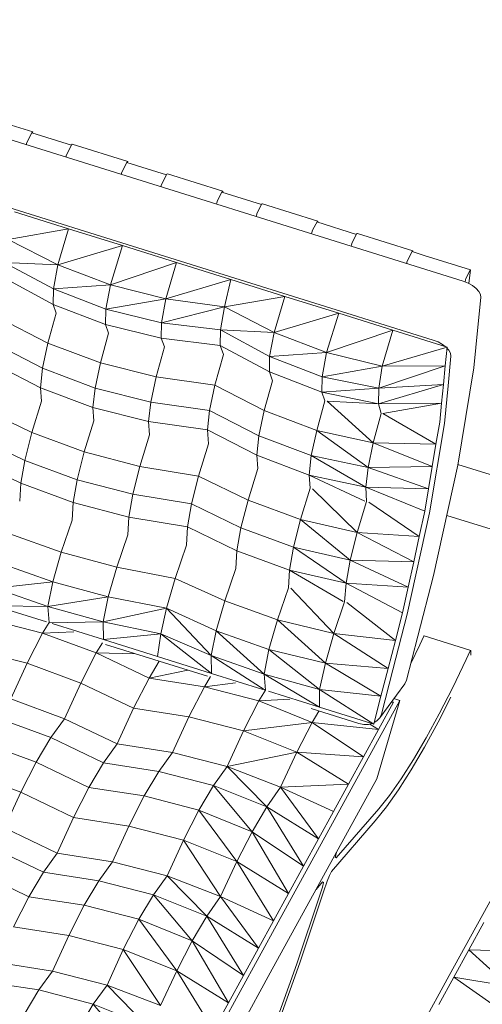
# Model space of a CAD drawing. Header units: millimetres. Extents: x -21126 to 28102, y -1237 to 9397.
# Tile 18 of 226: x -18953 to -18559, y 6923 to 7762. Entities that reach past the tile are written whole.
import ezdxf

# ---------------------------------------------------------------- set-up
doc = ezdxf.new("R2010")
doc.units = ezdxf.units.MM
doc.header["$MEASUREMENT"] = 0
doc.layers.add('Nuevo_09_EI_Mobiliari general', color=7, linetype='Continuous')
doc.layers.add('Nuevo_Ventanas Archicad', color=7, linetype='Continuous')
doc.layers.add('Nuevo_09_EI_Mobiliari general_Pluma_Nº__1', color=7, linetype='Continuous', lineweight=5)
doc.layers.add('Nuevo_Ventanas Archicad_Pluma_Nº__1', color=7, linetype='Continuous', lineweight=5)

# ---------------------------------------------------------------- blocks, each defined once
blk = doc.blocks.new('Elem Sección_86_1')
at = {"layer": 'Nuevo_Ventanas Archicad_Pluma_Nº__1', "color": 7, "linetype": 'Continuous', "lineweight": 5}
for p, q in [((-18579.57, 7382.79), (-18450.34, 7342.43)), ((-18457.7, 7298.38), (-18589.03, 7339.39))]:
    blk.add_line(p, q, dxfattribs=at)
blk = doc.blocks.new('Elem Sección_93_1')
at = {"layer": 'Nuevo_09_EI_Mobiliari general_Pluma_Nº__1', "color": 7, "linetype": 'Continuous', "lineweight": 5}
for p, q in [((-18574.97, 7538.92), (-19288.48, 7761.76)), ((-18600.49, 7488.78), (-19314.01, 7711.62)), ((-18941.92, 7666.14), (-18989.18, 7680.9)), ((-18942.39, 7665.96), (-18946.42, 7658.32)), ((-18908.97, 7654.78), (-18942.73, 7665.32)), ((-18941.92, 7666.14), (-18942.39, 7665.96)), ((-18942.05, 7665.11), (-18941.92, 7666.14)), ((-18947.12, 7656.27), (-18947.26, 7655.19)), ((-18946.42, 7658.32), (-18947.12, 7656.27)), ((-18908.63, 7655.42), (-18912.66, 7647.78)), ((-18908.16, 7655.6), (-18908.63, 7655.42)), ((-18860.9, 7640.84), (-18908.16, 7655.6)), ((-18913.37, 7645.72), (-18913.5, 7644.65)), ((-18912.66, 7647.78), (-18913.37, 7645.72)), ((-18861.37, 7640.66), (-18865.4, 7633.02)), ((-18827.95, 7629.47), (-18861.71, 7640.02)), ((-18860.9, 7640.84), (-18861.37, 7640.66)), ((-18861.03, 7639.8), (-18860.9, 7640.84)), ((-18866.1, 7630.96), (-18866.24, 7629.89)), ((-18865.4, 7633.02), (-18866.1, 7630.96)), ((-18827.61, 7630.11), (-18831.64, 7622.47)), ((-18827.14, 7630.3), (-18827.61, 7630.11)), ((-18779.88, 7615.54), (-18827.14, 7630.3)), ((-18832.34, 7620.42), (-18832.48, 7619.34)), ((-18831.64, 7622.47), (-18832.34, 7620.42)), ((-18780.35, 7615.35), (-18784.37, 7607.71)), ((-18746.93, 7604.17), (-18780.68, 7614.71)), ((-18779.88, 7615.54), (-18780.35, 7615.35)), ((-18780.01, 7614.5), (-18779.88, 7615.54)), ((-18785.08, 7605.66), (-18785.22, 7604.58)), ((-18784.37, 7607.71), (-18785.08, 7605.66)), ((-18746.59, 7604.81), (-18750.61, 7597.17)), ((-18746.12, 7604.99), (-18746.59, 7604.81)), ((-18698.85, 7590.23), (-18746.12, 7604.99)), ((-18911.38, 7583.61), (-18957.46, 7598)), ((-18751.32, 7595.12), (-18751.46, 7594.04)), ((-18750.61, 7597.17), (-18751.32, 7595.12)), ((-18699.32, 7590.05), (-18703.35, 7582.41)), ((-18665.9, 7578.87), (-18699.66, 7589.41)), ((-18698.85, 7590.23), (-18699.32, 7590.05)), ((-18698.98, 7589.2), (-18698.85, 7590.23)), ((-18911.38, 7583.61), (-18962.8, 7574.6)), ((-18911.38, 7583.61), (-18920.5, 7552.78)), ((-18865.3, 7569.22), (-18911.38, 7583.61)), ((-18704.06, 7580.35), (-18704.19, 7579.28)), ((-18703.35, 7582.41), (-18704.06, 7580.35)), ((-18665.57, 7579.51), (-18669.59, 7571.87)), ((-18665.09, 7579.69), (-18665.57, 7579.51)), ((-18617.83, 7564.93), (-18665.09, 7579.69)), ((-18920.5, 7552.78), (-18962.8, 7574.6)), ((-18865.3, 7569.22), (-18920.5, 7552.78)), ((-18865.3, 7569.22), (-18875.71, 7535.86)), ((-18819.22, 7554.83), (-18865.3, 7569.22)), ((-18670.3, 7569.81), (-18670.44, 7568.74)), ((-18669.59, 7571.87), (-18670.3, 7569.81)), ((-18618.3, 7564.75), (-18622.33, 7557.11)), ((-18608.32, 7560.88), (-18618.64, 7564.11)), ((-18617.83, 7564.93), (-18618.3, 7564.75)), ((-18617.96, 7563.89), (-18617.83, 7564.93)), ((-18568.68, 7548.5), (-18608.32, 7560.88)), ((-18924.33, 7532.35), (-18966.21, 7554.99)), ((-18920.5, 7552.78), (-18966.21, 7554.99)), ((-18920.5, 7552.78), (-18924.33, 7532.35)), ((-18875.71, 7535.86), (-18920.5, 7552.78)), ((-18819.22, 7554.83), (-18875.71, 7535.86)), ((-18819.22, 7554.83), (-18828.34, 7524)), ((-18773.14, 7540.43), (-18819.22, 7554.83)), ((-18623.04, 7555.05), (-18623.17, 7553.98)), ((-18622.33, 7557.11), (-18623.04, 7555.05)), ((-18568.98, 7548.39), (-18572.7, 7541.33)), ((-18570.15, 7536.93), (-18568.68, 7548.5)), ((-18568.68, 7548.5), (-18568.98, 7548.39)), ((-18924.45, 7519.18), (-18966.34, 7541.83)), ((-18875.71, 7535.86), (-18924.33, 7532.35)), ((-18875.71, 7535.86), (-18879.68, 7515.15)), ((-18828.34, 7524), (-18875.71, 7535.86)), ((-18773.14, 7540.43), (-18828.34, 7524)), ((-18773.14, 7540.43), (-18778.48, 7517.03)), ((-18727.06, 7526.04), (-18773.14, 7540.43)), ((-18570.89, 7537.34), (-18574.97, 7538.92)), ((-18573.15, 7540.04), (-18573.36, 7538.3)), ((-18572.7, 7541.33), (-18573.15, 7540.04)), ((-18567.15, 7535.27), (-18570.89, 7537.34)), ((-18564, 7532.84), (-18567.15, 7535.27)), ((-18924.33, 7532.35), (-18924.45, 7519.18)), ((-18879.68, 7515.15), (-18924.33, 7532.35)), ((-18727.06, 7526.04), (-18778.48, 7517.03)), ((-18727.06, 7526.04), (-18736.17, 7495.22)), ((-18680.98, 7511.65), (-18727.06, 7526.04)), ((-18561.66, 7530.23), (-18564, 7532.84)), ((-18560.28, 7527.62), (-18561.66, 7530.23)), ((-18559.97, 7525.17), (-18560.28, 7527.62)), ((-18924.45, 7519.18), (-18921.89, 7511.69)), ((-18879.8, 7501.98), (-18924.45, 7519.18)), ((-18828.34, 7524), (-18879.68, 7515.15)), ((-18828.34, 7524), (-18832.16, 7503.57)), ((-18778.48, 7517.03), (-18832.16, 7503.57)), ((-18778.48, 7517.03), (-18828.34, 7524)), ((-18778.48, 7517.03), (-18781.88, 7497.42)), ((-18736.17, 7495.22), (-18778.48, 7517.03)), ((-18562.44, 7499.82), (-18559.97, 7525.17)), ((-18921.89, 7511.69), (-18928.91, 7486.23)), ((-18879.68, 7515.15), (-18879.8, 7501.98)), ((-18832.16, 7503.57), (-18879.68, 7515.15)), ((-18680.98, 7511.65), (-18736.17, 7495.22)), ((-18680.98, 7511.65), (-18691.38, 7478.3)), ((-18634.89, 7497.26), (-18680.98, 7511.65)), ((-18970.93, 7507.86), (-18928.91, 7486.23)), ((-18879.8, 7501.98), (-18877.27, 7494.57)), ((-18832.29, 7490.4), (-18879.8, 7501.98)), ((-18832.16, 7503.57), (-18832.29, 7490.4)), ((-18781.88, 7497.42), (-18832.16, 7503.57)), ((-18877.27, 7494.57), (-18884.22, 7469.38)), ((-18781.88, 7497.42), (-18782.01, 7484.26)), ((-18740, 7474.78), (-18781.88, 7497.42)), ((-18736.17, 7495.22), (-18781.88, 7497.42)), ((-18736.17, 7495.22), (-18740, 7474.78)), ((-18691.38, 7478.3), (-18736.17, 7495.22)), ((-18634.89, 7497.26), (-18691.38, 7478.3)), ((-18634.89, 7497.26), (-18644.01, 7466.43)), ((-18588.81, 7482.87), (-18634.89, 7497.26)), ((-18565.83, 7465.05), (-18562.44, 7499.82)), ((-18975.49, 7486.39), (-18933.47, 7464.76)), ((-18928.91, 7486.23), (-18933.47, 7464.76)), ((-18928.91, 7486.23), (-18884.22, 7469.38)), ((-18832.29, 7490.4), (-18829.73, 7482.91)), ((-18782.01, 7484.26), (-18832.29, 7490.4)), ((-18782.01, 7484.26), (-18779.37, 7476.54)), ((-18740.13, 7461.62), (-18782.01, 7484.26)), ((-18596.42, 7487.2), (-18600.49, 7488.78)), ((-18592.68, 7485.13), (-18596.42, 7487.2)), ((-18590.38, 7483.36), (-18592.68, 7485.13)), ((-18829.73, 7482.91), (-18836.75, 7457.45)), ((-18786.61, 7450.29), (-18779.37, 7476.54)), ((-18691.38, 7478.3), (-18740, 7474.78)), ((-18691.38, 7478.3), (-18695.35, 7457.58)), ((-18644.01, 7466.43), (-18691.38, 7478.3)), ((-18588.81, 7482.87), (-18644.01, 7466.43)), ((-18588.81, 7482.87), (-18590.37, 7466.89)), ((-18587.19, 7480.1), (-18588.9, 7482)), ((-18587.96, 7449.68), (-18585.49, 7475.03)), ((-18585.81, 7477.48), (-18587.19, 7480.1)), ((-18585.49, 7475.03), (-18585.81, 7477.48)), ((-18977.28, 7469.84), (-18935.26, 7448.22)), ((-18884.22, 7469.38), (-18888.77, 7447.91)), ((-18884.22, 7469.38), (-18836.75, 7457.45)), ((-18740, 7474.78), (-18740.13, 7461.62)), ((-18695.35, 7457.58), (-18740, 7474.78)), ((-18590.37, 7466.89), (-18646.86, 7447.93)), ((-18590.37, 7466.89), (-18644.01, 7466.43)), ((-18590.37, 7466.89), (-18591.93, 7450.92)), ((-18933.47, 7464.76), (-18935.26, 7448.22)), ((-18933.47, 7464.76), (-18888.77, 7447.91)), ((-18740.13, 7461.62), (-18737.57, 7454.12)), ((-18695.48, 7444.42), (-18740.13, 7461.62)), ((-18644.01, 7466.43), (-18695.35, 7457.58)), ((-18644.01, 7466.43), (-18646.86, 7447.93)), ((-18579.65, 7382.32), (-18565.83, 7465.05)), ((-18836.75, 7457.45), (-18841.31, 7435.98)), ((-18836.75, 7457.45), (-18786.61, 7450.29)), ((-18791.17, 7428.82), (-18786.61, 7450.29)), ((-18744.59, 7428.67), (-18786.61, 7450.29)), ((-18744.59, 7428.67), (-18737.57, 7454.12)), ((-18695.35, 7457.58), (-18695.48, 7444.42)), ((-18646.86, 7447.93), (-18695.35, 7457.58)), ((-18591.93, 7450.92), (-18647.13, 7434.49)), ((-18591.93, 7450.92), (-18646.86, 7447.93)), ((-18591.93, 7450.92), (-18593.48, 7434.94)), ((-18935.26, 7448.22), (-18890.57, 7431.36)), ((-18935.26, 7448.22), (-18934.4, 7436.8)), ((-18888.77, 7447.91), (-18890.57, 7431.36)), ((-18888.77, 7447.91), (-18841.31, 7435.98)), ((-18646.86, 7447.93), (-18695.48, 7444.42)), ((-18695.48, 7444.42), (-18692.94, 7437)), ((-18647.13, 7434.49), (-18695.48, 7444.42)), ((-18646.86, 7447.93), (-18647.13, 7434.49)), ((-18587.96, 7449.68), (-18591.08, 7417.73)), ((-18934.4, 7436.8), (-18942.7, 7409.96)), ((-18841.31, 7435.98), (-18843.1, 7419.43)), ((-18841.31, 7435.98), (-18791.17, 7428.82)), ((-18699.89, 7411.81), (-18692.94, 7437)), ((-18651.61, 7401.33), (-18691.03, 7436.61)), ((-18647.13, 7434.49), (-18691.03, 7436.61)), ((-18593.48, 7434.94), (-18647.13, 7434.49)), ((-18647.13, 7434.49), (-18644.96, 7426.17)), ((-18593.48, 7434.94), (-18643.59, 7426.17)), ((-18593.48, 7434.94), (-18595.04, 7418.97)), ((-18984.95, 7430.41), (-18942.7, 7409.96)), ((-18890.57, 7431.36), (-18843.1, 7419.43)), ((-18890.57, 7431.36), (-18889.72, 7420.06)), ((-18792.96, 7412.28), (-18791.17, 7428.82)), ((-18749.15, 7407.2), (-18791.17, 7428.82)), ((-18749.15, 7407.2), (-18744.59, 7428.67)), ((-18699.89, 7411.81), (-18744.59, 7428.67)), ((-18651.61, 7401.33), (-18644.96, 7426.17)), ((-18598.22, 7399.96), (-18643.59, 7426.17)), ((-18889.72, 7420.06), (-18897.93, 7393.5)), ((-18843.1, 7419.43), (-18792.96, 7412.28)), ((-18843.1, 7419.43), (-18842.24, 7408.01)), ((-18591.08, 7417.73), (-18603.78, 7341.7)), ((-18598.22, 7399.96), (-18595.04, 7418.97)), ((-18942.7, 7409.96), (-18948.73, 7386.29)), ((-18942.7, 7409.96), (-18897.93, 7393.5)), ((-18842.24, 7408.01), (-18850.54, 7381.18)), ((-18750.94, 7390.65), (-18792.96, 7412.28)), ((-18792.07, 7400.51), (-18792.96, 7412.28)), ((-18704.45, 7390.34), (-18699.89, 7411.81)), ((-18651.61, 7401.33), (-18699.89, 7411.81)), ((-18656.03, 7380.11), (-18699.89, 7411.81)), ((-18990.98, 7406.73), (-18948.73, 7386.29)), ((-18800.63, 7372.84), (-18792.07, 7400.51)), ((-18750.94, 7390.65), (-18749.15, 7407.2)), ((-18704.45, 7390.34), (-18749.15, 7407.2)), ((-18656.03, 7380.11), (-18651.61, 7401.33)), ((-18598.22, 7399.96), (-18651.61, 7401.33)), ((-18601.39, 7380.96), (-18651.61, 7401.33)), ((-18601.39, 7380.96), (-18598.22, 7399.96)), ((-18897.93, 7393.5), (-18903.96, 7369.83)), ((-18897.93, 7393.5), (-18850.54, 7381.18)), ((-18994.4, 7387.18), (-18952.15, 7366.74)), ((-18948.73, 7386.29), (-18952.15, 7366.74)), ((-18948.73, 7386.29), (-18903.96, 7369.83)), ((-18706.24, 7373.8), (-18750.94, 7390.65)), ((-18750.08, 7379.23), (-18750.94, 7390.65)), ((-18706.24, 7373.8), (-18704.45, 7390.34)), ((-18656.03, 7380.11), (-18704.45, 7390.34)), ((-18657.96, 7363.32), (-18704.45, 7390.34)), ((-18850.54, 7381.18), (-18856.57, 7357.5)), ((-18850.54, 7381.18), (-18800.63, 7372.84)), ((-18758.38, 7352.39), (-18750.08, 7379.23)), ((-18657.96, 7363.32), (-18656.03, 7380.11)), ((-18601.39, 7380.96), (-18656.03, 7380.11)), ((-18604.57, 7361.95), (-18656.03, 7380.11)), ((-18604.57, 7361.95), (-18601.39, 7380.96)), ((-18600.21, 7288.25), (-18579.65, 7382.32)), ((-18952.15, 7366.74), (-18953.01, 7351.65)), ((-18952.15, 7366.74), (-18907.37, 7350.28)), ((-18903.96, 7369.83), (-18907.37, 7350.28)), ((-18903.96, 7369.83), (-18856.57, 7357.5)), ((-18806.65, 7349.17), (-18800.63, 7372.84)), ((-18758.38, 7352.39), (-18800.63, 7372.84)), ((-18657.96, 7363.32), (-18706.24, 7373.8)), ((-18705.39, 7362.5), (-18706.24, 7373.8)), ((-18658.75, 7351.42), (-18706.24, 7373.8)), ((-18856.57, 7357.5), (-18859.99, 7337.95)), ((-18856.57, 7357.5), (-18806.65, 7349.17)), ((-18713.6, 7335.94), (-18705.39, 7362.5)), ((-18665.45, 7324.82), (-18703.42, 7362.01)), ((-18604.57, 7361.95), (-18657.96, 7363.32)), ((-18657.5, 7351.16), (-18657.96, 7363.32)), ((-18607.75, 7342.94), (-18657.96, 7363.32)), ((-18604.57, 7361.95), (-18607.75, 7342.94)), ((-18907.37, 7350.28), (-18908.23, 7335.35)), ((-18907.37, 7350.28), (-18859.99, 7337.95)), ((-18810.07, 7329.62), (-18806.65, 7349.17)), ((-18764.41, 7328.72), (-18806.65, 7349.17)), ((-18764.41, 7328.72), (-18758.38, 7352.39)), ((-18713.6, 7335.94), (-18758.38, 7352.39)), ((-18665.45, 7324.82), (-18657.5, 7351.16)), ((-18612.47, 7321.33), (-18655.37, 7350.58)), ((-18603.78, 7341.7), (-18622.67, 7255.26)), ((-18612.47, 7321.33), (-18607.75, 7342.94)), ((-18917.52, 7308.03), (-18908.23, 7335.35)), ((-18859.99, 7337.95), (-18860.85, 7322.86)), ((-18859.99, 7337.95), (-18810.07, 7329.62)), ((-18719.63, 7312.27), (-18713.6, 7335.94)), ((-18665.45, 7324.82), (-18713.6, 7335.94)), ((-18671.35, 7301.35), (-18713.6, 7335.94)), ((-18962.4, 7324.03), (-18917.52, 7308.03)), ((-18810.96, 7314.06), (-18810.07, 7329.62)), ((-18767.82, 7309.17), (-18810.07, 7329.62)), ((-18767.82, 7309.17), (-18764.41, 7328.72)), ((-18719.63, 7312.27), (-18764.41, 7328.72)), ((-18671.35, 7301.35), (-18665.45, 7324.82)), ((-18612.47, 7321.33), (-18665.45, 7324.82)), ((-18617.19, 7299.72), (-18665.45, 7324.82)), ((-18870.24, 7295.25), (-18860.85, 7322.86)), ((-18617.19, 7299.72), (-18612.47, 7321.33)), ((-18924.88, 7282.69), (-18917.52, 7308.03)), ((-18917.52, 7308.03), (-18870.24, 7295.25)), ((-18820.64, 7285.6), (-18810.96, 7314.06)), ((-18768.69, 7294.08), (-18767.82, 7309.17)), ((-18723.05, 7292.72), (-18767.82, 7309.17)), ((-18723.05, 7292.72), (-18719.63, 7312.27)), ((-18671.35, 7301.35), (-18719.63, 7312.27)), ((-18674.89, 7281.6), (-18719.63, 7312.27)), ((-18674.89, 7281.6), (-18671.35, 7301.35)), ((-18617.19, 7299.72), (-18671.35, 7301.35)), ((-18621.91, 7278.11), (-18671.35, 7301.35)), ((-18621.91, 7278.11), (-18617.19, 7299.72)), ((-18969.76, 7298.7), (-18924.88, 7282.69)), ((-18877.6, 7269.91), (-18870.24, 7295.25)), ((-18870.24, 7295.25), (-18820.64, 7285.6)), ((-18778.08, 7266.47), (-18768.69, 7294.08)), ((-18723.9, 7277.79), (-18723.05, 7292.72)), ((-18674.89, 7281.6), (-18723.05, 7292.72)), ((-18677.39, 7266.15), (-18723.05, 7292.72)), ((-18974.02, 7277.53), (-18924.88, 7282.69)), ((-18929.02, 7261.69), (-18924.88, 7282.69)), ((-18924.88, 7282.69), (-18877.6, 7269.91)), ((-18828, 7260.26), (-18820.64, 7285.6)), ((-18778.08, 7266.47), (-18820.64, 7285.6)), ((-18613.62, 7236.61), (-18600.21, 7288.25)), ((-18974.02, 7277.53), (-18929.02, 7261.69)), ((-18733.19, 7250.46), (-18723.9, 7277.79)), ((-18685.21, 7238.63), (-18721.93, 7277.27)), ((-18676.13, 7265.87), (-18674.89, 7281.6)), ((-18621.91, 7278.11), (-18674.89, 7281.6)), ((-18626.64, 7256.5), (-18674.89, 7281.6)), ((-18621.91, 7278.11), (-18626.64, 7256.5)), ((-18929.02, 7261.69), (-18877.6, 7269.91)), ((-18881.86, 7248.75), (-18877.6, 7269.91)), ((-18877.6, 7269.91), (-18828, 7260.26)), ((-18785.44, 7241.13), (-18778.08, 7266.47)), ((-18733.19, 7250.46), (-18778.08, 7266.47)), ((-18685.21, 7238.63), (-18676.13, 7265.87)), ((-18632.8, 7232.77), (-18674.05, 7265.18)), ((-18973.85, 7262.34), (-18930.02, 7248.65)), ((-18973.85, 7262.34), (-18929.02, 7261.69)), ((-18927.78, 7248.02), (-18929.02, 7261.69)), ((-18929.02, 7261.69), (-18881.86, 7248.75)), ((-18881.86, 7248.75), (-18828, 7260.26)), ((-18832.61, 7238.62), (-18828, 7260.26)), ((-18785.44, 7241.13), (-18828, 7260.26)), ((-18789.7, 7219.97), (-18828, 7260.26)), ((-18933.48, 7239.02), (-18979.93, 7251.02)), ((-18927.54, 7247.95), (-18881.86, 7248.75)), ((-18881.69, 7233.55), (-18881.86, 7248.75)), ((-18881.86, 7248.75), (-18832.61, 7238.62)), ((-18740.55, 7225.12), (-18733.19, 7250.46)), ((-18685.21, 7238.63), (-18733.19, 7250.46)), ((-18692.45, 7213.46), (-18733.19, 7250.46)), ((-18622.67, 7255.26), (-18635, 7207.81)), ((-18632.8, 7232.77), (-18626.64, 7256.5)), ((-18927.78, 7248.02), (-18933.48, 7239.02)), ((-18906.97, 7240.25), (-18933.48, 7239.02)), ((-18925.28, 7247.17), (-18881.69, 7233.55)), ((-18789.7, 7219.97), (-18785.44, 7241.13)), ((-18740.55, 7225.12), (-18785.44, 7241.13)), ((-18744.69, 7204.12), (-18785.44, 7241.13)), ((-18933.48, 7239.02), (-18946.64, 7213.35)), ((-18887.77, 7222.24), (-18933.48, 7239.02)), ((-18881.69, 7233.55), (-18832.61, 7238.62)), ((-18881.69, 7233.55), (-18835.61, 7219.16)), ((-18835.61, 7219.16), (-18832.61, 7238.62)), ((-18789.7, 7219.97), (-18832.61, 7238.62)), ((-18789.53, 7204.77), (-18832.61, 7238.62)), ((-18692.45, 7213.46), (-18685.21, 7238.63)), ((-18632.8, 7232.77), (-18685.21, 7238.63)), ((-18638.96, 7209.05), (-18685.21, 7238.63)), ((-18638.96, 7209.05), (-18632.8, 7232.77)), ((-18613.62, 7236.61), (-18623.4, 7198.96)), ((-18608.63, 7236.36), (-18612.04, 7229.09)), ((-18608.25, 7236.73), (-18608.63, 7236.36)), ((-18568.61, 7224.35), (-18608.25, 7236.73)), ((-18946.64, 7213.35), (-18993.1, 7225.35)), ((-18882.41, 7230.77), (-18887.77, 7222.24)), ((-18792.81, 7202.27), (-18879.83, 7229.44)), ((-18744.69, 7204.12), (-18740.55, 7225.12)), ((-18692.45, 7213.46), (-18740.55, 7225.12)), ((-18697.53, 7191.18), (-18740.55, 7225.12)), ((-18612.04, 7229.09), (-18619.69, 7213.24)), ((-18568.99, 7223.98), (-18572.4, 7216.71)), ((-18568.61, 7224.35), (-18568.99, 7223.98)), ((-18568.61, 7220.39), (-18568.61, 7224.35)), ((-18887.77, 7222.24), (-18900.93, 7196.57)), ((-18842.79, 7200.73), (-18887.77, 7222.24)), ((-18854.25, 7221.46), (-18887.77, 7222.24)), ((-18834, 7215.13), (-18842.79, 7200.73)), ((-18789.53, 7204.77), (-18835.61, 7219.16)), ((-18744.69, 7204.12), (-18789.7, 7219.97)), ((-18789.53, 7204.77), (-18789.7, 7219.97)), ((-18743.68, 7190.53), (-18789.7, 7219.97)), ((-18572.4, 7216.71), (-18583.96, 7192.77)), ((-18946.64, 7213.35), (-18960.54, 7182.96)), ((-18900.93, 7196.57), (-18946.64, 7213.35)), ((-18809.65, 7207.53), (-18842.79, 7200.73)), ((-18697.53, 7191.18), (-18692.45, 7213.46)), ((-18638.96, 7209.05), (-18692.45, 7213.46)), ((-18645.12, 7185.32), (-18692.45, 7213.46)), ((-18645.12, 7185.32), (-18638.96, 7209.05)), ((-18635, 7207.81), (-18644.78, 7170.16)), ((-18842.79, 7200.73), (-18855.95, 7175.06)), ((-18795.6, 7193.45), (-18842.79, 7200.73)), ((-18790.25, 7201.99), (-18795.6, 7193.45)), ((-18745.69, 7191.08), (-18789.53, 7204.77)), ((-18697.53, 7191.18), (-18744.69, 7204.12)), ((-18743.45, 7190.46), (-18744.69, 7204.12)), ((-18697.37, 7175.99), (-18744.69, 7204.12)), ((-18623.4, 7198.96), (-18624.82, 7195.74)), ((-18900.93, 7196.57), (-18914.83, 7166.17)), ((-18855.95, 7175.06), (-18900.93, 7196.57)), ((-18795.6, 7193.45), (-18808.77, 7167.78)), ((-18769.05, 7196.73), (-18795.6, 7193.45)), ((-18749.15, 7181.45), (-18795.6, 7193.45)), ((-18743.45, 7190.46), (-18749.15, 7181.45)), ((-18645.12, 7185.32), (-18697.53, 7191.18)), ((-18697.37, 7175.99), (-18697.53, 7191.18)), ((-18651.28, 7161.6), (-18697.53, 7191.18)), ((-18624.82, 7195.74), (-18646.19, 7166.94)), ((-18583.96, 7192.77), (-18595.4, 7170.4)), ((-18960.54, 7182.96), (-18914.83, 7166.17)), ((-18749.15, 7181.45), (-18762.32, 7155.79)), ((-18722.64, 7182.68), (-18749.15, 7181.45)), ((-18703.7, 7163.01), (-18749.15, 7181.45)), ((-18697.37, 7175.99), (-18740.95, 7189.6)), ((-18732.75, 6992.75), (-18628.91, 7181.63)), ((-18645.12, 7185.32), (-18650.95, 7162.89)), ((-18628.91, 7181.63), (-18648.55, 7114.94)), ((-18634.09, 7183.25), (-18628.91, 7181.63)), ((-18596.3, 7163.3), (-18585.47, 7184.48)), ((-18855.95, 7175.06), (-18869.85, 7144.66)), ((-18808.77, 7167.78), (-18855.95, 7175.06)), ((-18664.02, 7162.05), (-18704.65, 7174.73)), ((-18652.85, 7162.09), (-18697.37, 7175.99)), ((-18634.34, 7180.21), (-18647.14, 7156.93)), ((-18634.34, 7180.21), (-18636.25, 7180.34)), ((-18634.34, 7180.21), (-18635.97, 7180.72)), ((-18972.24, 7166.8), (-18926.53, 7150.01)), ((-18926.53, 7150.01), (-18914.83, 7166.17)), ((-18914.83, 7166.17), (-18869.85, 7144.66)), ((-18808.77, 7167.78), (-18822.67, 7137.39)), ((-18762.32, 7155.79), (-18808.77, 7167.78)), ((-18698.01, 7172.66), (-18703.7, 7163.01)), ((-18646.19, 7166.94), (-18648.6, 7164.29)), ((-18644.78, 7170.16), (-18646.19, 7166.94)), ((-18595.4, 7170.4), (-18606.61, 7149.83)), ((-18703.7, 7163.01), (-18762.32, 7155.79)), ((-18703.7, 7163.01), (-18716.83, 7137.58)), ((-18659.93, 7133.65), (-18703.7, 7163.01)), ((-18647.14, 7156.93), (-18703.7, 7163.01)), ((-18659.8, 7161.21), (-18664.02, 7162.05)), ((-18647.14, 7156.93), (-18659.93, 7133.65)), ((-18655.64, 7161.32), (-18659.8, 7161.21)), ((-18652.85, 7162.09), (-18655.64, 7161.32)), ((-18647.14, 7156.93), (-18654.68, 7161.58)), ((-18651.28, 7161.6), (-18652.85, 7162.09)), ((-18650.95, 7162.89), (-18651.28, 7161.6)), ((-18648.6, 7164.29), (-18650.95, 7162.89)), ((-18607.95, 7141.93), (-18596.3, 7163.3)), ((-18938.95, 7129.13), (-18926.53, 7150.01)), ((-18926.53, 7150.01), (-18881.55, 7128.5)), ((-18762.32, 7155.79), (-18776.22, 7125.39)), ((-18716.83, 7137.58), (-18762.32, 7155.79)), ((-18606.61, 7149.83), (-18617.48, 7131.27)), ((-18984.66, 7145.91), (-18938.95, 7129.13)), ((-18881.55, 7128.5), (-18869.85, 7144.66)), ((-18822.67, 7137.39), (-18869.85, 7144.66)), ((-18619.25, 7122.64), (-18607.95, 7141.93)), ((-18834.36, 7121.23), (-18822.67, 7137.39)), ((-18776.22, 7125.39), (-18822.67, 7137.39)), ((-18716.83, 7137.58), (-18776.22, 7125.39)), ((-18716.83, 7137.58), (-18730.62, 7107.9)), ((-18672.73, 7110.38), (-18716.83, 7137.58)), ((-18659.93, 7133.65), (-18716.83, 7137.58)), ((-18659.93, 7133.65), (-18672.73, 7110.38)), ((-18617.48, 7131.27), (-18627.9, 7114.89)), ((-18952.12, 7103.46), (-18938.95, 7129.13)), ((-18938.95, 7129.13), (-18893.97, 7107.62)), ((-18893.97, 7107.62), (-18881.55, 7128.5)), ((-18834.36, 7121.23), (-18881.55, 7128.5)), ((-18787.91, 7109.23), (-18776.22, 7125.39)), ((-18730.62, 7107.9), (-18776.22, 7125.39)), ((-18742.42, 7091.02), (-18776.22, 7125.39)), ((-18630.08, 7105.62), (-18619.25, 7122.64)), ((-18997.83, 7120.24), (-18952.12, 7103.46)), ((-18846.79, 7100.35), (-18834.36, 7121.23)), ((-18787.91, 7109.23), (-18834.36, 7121.23)), ((-18648.55, 7114.94), (-18739.42, 6949.64)), ((-18627.9, 7114.89), (-18637.78, 7100.86)), ((-18907.14, 7081.95), (-18893.97, 7107.62)), ((-18846.79, 7100.35), (-18893.97, 7107.62)), ((-18800.34, 7088.35), (-18787.91, 7109.23)), ((-18742.42, 7091.02), (-18787.91, 7109.23)), ((-18754.88, 7069.9), (-18787.91, 7109.23)), ((-18742.42, 7091.02), (-18730.62, 7107.9)), ((-18672.73, 7110.38), (-18730.62, 7107.9)), ((-18685.53, 7087.1), (-18730.62, 7107.9)), ((-18698.32, 7063.82), (-18730.62, 7107.9)), ((-18672.73, 7110.38), (-18685.53, 7087.1)), ((-18966.01, 7073.07), (-18952.12, 7103.46)), ((-18952.12, 7103.46), (-18907.14, 7081.95)), ((-18859.95, 7074.68), (-18846.79, 7100.35)), ((-18800.34, 7088.35), (-18846.79, 7100.35)), ((-18637.78, 7100.86), (-18647, 7089.32)), ((-18640.34, 7091.04), (-18630.08, 7105.62)), ((-18754.88, 7069.9), (-18742.42, 7091.02)), ((-18698.32, 7063.82), (-18742.42, 7091.02)), ((-18711.12, 7040.55), (-18742.42, 7091.02)), ((-18647, 7089.32), (-18683.14, 7047.53)), ((-18649.92, 7079.05), (-18640.34, 7091.04)), ((-18921.03, 7051.56), (-18907.14, 7081.95)), ((-18859.95, 7074.68), (-18907.14, 7081.95)), ((-18813.5, 7062.68), (-18800.34, 7088.35)), ((-18754.88, 7069.9), (-18800.34, 7088.35)), ((-18768.01, 7044.47), (-18800.34, 7088.35)), ((-18685.53, 7087.1), (-18698.32, 7063.82)), ((-18966.01, 7073.07), (-18921.03, 7051.56)), ((-18873.85, 7044.28), (-18859.95, 7074.68)), ((-18813.5, 7062.68), (-18859.95, 7074.68)), ((-18687.19, 7035.95), (-18649.92, 7079.05)), ((-18768.01, 7044.47), (-18754.88, 7069.9)), ((-18711.12, 7040.55), (-18754.88, 7069.9)), ((-18723.91, 7017.27), (-18754.88, 7069.9)), ((-18977.71, 7056.91), (-18932.73, 7035.4)), ((-18827.4, 7032.28), (-18813.5, 7062.68)), ((-18768.01, 7044.47), (-18813.5, 7062.68)), ((-18781.8, 7014.79), (-18813.5, 7062.68)), ((-18711.12, 7040.55), (-18698.32, 7063.82)), ((-18932.73, 7035.4), (-18921.03, 7051.56)), ((-18873.85, 7044.28), (-18921.03, 7051.56)), ((-18684.02, 7047.88), (-18683.09, 7052.09)), ((-18683.14, 7047.53), (-18684.02, 7047.88)), ((-18683.09, 7052.09), (-18683.07, 7052.14)), ((-18885.55, 7028.12), (-18873.85, 7044.28)), ((-18827.4, 7032.28), (-18873.85, 7044.28)), ((-18781.8, 7014.79), (-18768.01, 7044.47)), ((-18723.91, 7017.27), (-18768.01, 7044.47)), ((-18736.71, 6993.99), (-18768.01, 7044.47)), ((-18723.91, 7017.27), (-18711.12, 7040.55)), ((-18990.13, 7036.02), (-18945.15, 7014.51)), ((-18945.15, 7014.51), (-18932.73, 7035.4)), ((-18885.55, 7028.12), (-18932.73, 7035.4)), ((-18839.09, 7016.12), (-18827.4, 7032.28)), ((-18781.8, 7014.79), (-18827.4, 7032.28)), ((-18793.6, 6997.92), (-18827.4, 7032.28)), ((-18691.01, 7027.85), (-18689.09, 7032.71)), ((-18689.09, 7032.71), (-18687.19, 7035.95)), ((-18897.97, 7007.24), (-18885.55, 7028.12)), ((-18839.09, 7016.12), (-18885.55, 7028.12)), ((-18700.32, 7020.76), (-18694.9, 7027.04)), ((-18694.94, 7022.61), (-18696.85, 7016.75)), ((-18694.03, 7026.7), (-18694.94, 7022.61)), ((-18694.9, 7027.04), (-18694.03, 7026.7)), ((-18694.01, 7018.69), (-18691.01, 7027.85)), ((-18958.32, 6988.84), (-18945.15, 7014.51)), ((-18897.97, 7007.24), (-18945.15, 7014.51)), ((-18851.52, 6995.24), (-18839.09, 7016.12)), ((-18793.6, 6997.92), (-18839.09, 7016.12)), ((-18806.07, 6976.79), (-18839.09, 7016.12)), ((-18793.6, 6997.92), (-18781.8, 7014.79)), ((-18736.71, 6993.99), (-18781.8, 7014.79)), ((-18749.51, 6970.71), (-18781.8, 7014.79)), ((-18736.71, 6993.99), (-18723.91, 7017.27)), ((-18696.85, 7016.75), (-18716.83, 6957.41)), ((-18714.34, 6958.29), (-18694.01, 7018.69)), ((-18911.14, 6981.57), (-18897.97, 7007.24)), ((-18851.52, 6995.24), (-18897.97, 7007.24)), ((-18806.07, 6976.79), (-18793.6, 6997.92)), ((-18749.51, 6970.71), (-18793.6, 6997.92)), ((-18762.3, 6947.44), (-18793.6, 6997.92)), ((-18911.14, 6981.57), (-18958.32, 6988.84)), ((-18864.69, 6969.57), (-18851.52, 6995.24)), ((-18806.07, 6976.79), (-18851.52, 6995.24)), ((-18819.2, 6951.36), (-18851.52, 6995.24)), ((-18732.75, 6992.75), (-18830.72, 6814.53)), ((-18736.71, 6993.99), (-18749.51, 6970.71)), ((-18925.04, 6951.18), (-18911.14, 6981.57)), ((-18864.69, 6969.57), (-18911.14, 6981.57)), ((-18819.2, 6951.36), (-18806.07, 6976.79)), ((-18762.3, 6947.44), (-18806.07, 6976.79)), ((-18775.1, 6924.16), (-18806.07, 6976.79)), ((-18878.58, 6939.18), (-18864.69, 6969.57)), ((-18819.2, 6951.36), (-18864.69, 6969.57)), ((-18832.98, 6921.68), (-18864.69, 6969.57)), ((-18762.3, 6947.44), (-18749.51, 6970.71)), ((-18925.04, 6951.18), (-18972.22, 6958.45)), ((-18716.83, 6957.41), (-18738.11, 6897.6)), ((-18736, 6897.42), (-18714.34, 6958.29)), ((-18936.73, 6935.02), (-18925.04, 6951.18)), ((-18878.58, 6939.18), (-18925.04, 6951.18)), ((-18739.42, 6949.64), (-18837.39, 6771.42)), ((-18832.98, 6921.68), (-18819.2, 6951.36)), ((-18775.1, 6924.16), (-18819.2, 6951.36)), ((-18787.89, 6900.88), (-18819.2, 6951.36)), ((-18775.1, 6924.16), (-18762.3, 6947.44)), ((-18936.73, 6935.02), (-18983.91, 6942.29)), ((-18890.28, 6923.02), (-18878.58, 6939.18)), ((-18832.98, 6921.68), (-18878.58, 6939.18)), ((-18844.79, 6904.81), (-18878.58, 6939.18)), ((-18949.16, 6914.13), (-18936.73, 6935.02)), ((-18890.28, 6923.02), (-18936.73, 6935.02)), ((-18902.7, 6902.13), (-18890.28, 6923.02)), ((-18844.79, 6904.81), (-18890.28, 6923.02)), ((-18857.25, 6883.69), (-18890.28, 6923.02)), ((-18787.89, 6900.88), (-18775.1, 6924.16))]:
    blk.add_line(p, q, dxfattribs=at)
blk = doc.blocks.new('Elem Sección_94_1')
at = {"layer": 'Nuevo_09_EI_Mobiliari general_Pluma_Nº__1', "color": 7, "linetype": 'Continuous', "lineweight": 5}
for p, q in [((-18587.03, 6947.25), (-18495.93, 7112.96)), ((-18557.48, 6992.56), (-18570.27, 6969.29)), ((-18570.27, 6969.29), (-18583.07, 6946.01)), ((-18570.27, 6969.29), (-18522.21, 6967.7)), ((-18570.27, 6969.29), (-18536, 6938.02)), ((-18685, 6769.03), (-18587.03, 6947.25)), ((-18583.07, 6946.01), (-18595.86, 6922.73)), ((-18583.07, 6946.01), (-18536, 6938.02)), ((-18583.07, 6946.01), (-18547.8, 6921.15))]:
    blk.add_line(p, q, dxfattribs=at)

msp = doc.modelspace()

# ---------------------------------------------------------------- block references
at = {"layer": 'Nuevo_Ventanas Archicad', "lineweight": 0}
msp.add_blockref('Elem Sección_86_1', (0, 0), dxfattribs=at)

# ---------------------------------------------------------------- next in the draw order: block references
at = {"layer": 'Nuevo_09_EI_Mobiliari general', "lineweight": 0}
for name in ['Elem Sección_93_1', 'Elem Sección_94_1']:
    msp.add_blockref(name, (0, 0), dxfattribs=at)

doc.saveas('drawing.dxf')
